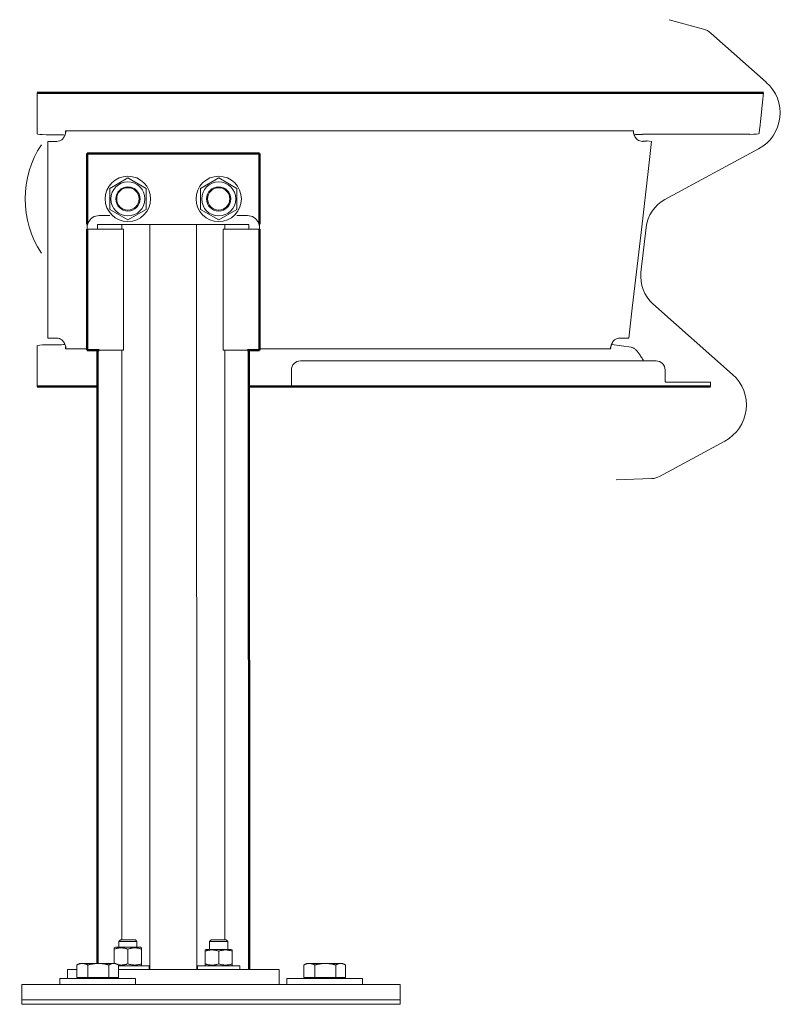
# Model space of a CAD drawing. Header units: metres. Extents: x -699 to 2316, y -1199 to 781.
# Tile 196 of 256: x -27.404 to -26.9, y 1.144 to 1.794. Entities that reach past the tile are written whole.
import ezdxf

# ---------------------------------------------------------------- set-up
doc = ezdxf.new("R2010")
doc.units = ezdxf.units.M
doc.layers.add('N-WE-BV-GELEIDECONSTRUCTIE-GD', color=210, linetype='Continuous', lineweight=50)

# ---------------------------------------------------------------- blocks, each defined once
blk = doc.blocks.new('EDSP-KW')
at = {"layer": 'N-WE-BV-GELEIDECONSTRUCTIE-GD', "color": 8, "lineweight": 13}
for p, q in [((0.29767, 0.65039), (0.32034, 0.64417)), ((0.32513, 0.64157), (0.36184, 0.60901)), ((-0.12, 0.596), (-0.12, 0.602)), ((0.36, 0.60201), (0.35934, 0.59601)), ((-0.12, 0.596), (-0.12, 0.585)), ((0.35813, 0.58501), (0.35934, 0.59601)), ((-0.12, 0.585), (-0.12, 0.57899)), ((-0.12, 0.57899), (-0.12, 0.57793)), ((0.35738, 0.57817), (0.35747, 0.579)), ((0.35747, 0.579), (0.35813, 0.58501)), ((-0.12, 0.57793), (-0.12, 0.57494)), ((-0.10699, 0.57441), (-0.114, 0.57441)), ((-0.10116, 0.57699), (0.27399, 0.577)), ((-0.10116, 0.57543), (-0.10116, 0.57699)), ((0.27399, 0.577), (0.27399, 0.57711)), ((0.27399, 0.577), (0.27399, 0.57651)), ((0.35102, 0.57466), (0.27999, 0.57466)), ((0.35706, 0.57519), (0.35738, 0.57817)), ((-0.113, 0.57), (-0.107, 0.57)), ((-0.113, 0.57), (-0.113, 0.44)), ((-0.10699, 0.57), (-0.107, 0.57)), ((0.286, 0.57001), (0.28302, 0.57035)), ((0.286, 0.57001), (0.28371, 0.55014)), ((0.35677, 0.56507), (0.29489, 0.53158)), ((0.27949, 0.51357), (0.28371, 0.55014)), ((-0.072, 0.53893), (-0.06, 0.54586)), ((-0.06, 0.54586), (-0.048, 0.53893)), ((-0.012, 0.53893), (0, 0.54586)), ((0, 0.54586), (0.012, 0.53893)), ((-0.072, 0.52507), (-0.072, 0.53893)), ((-0.048, 0.53893), (-0.048, 0.52507)), ((-0.012, 0.52507), (-0.012, 0.53893)), ((0.012, 0.53893), (0.012, 0.52507)), ((-0.079, 0.521), (-0.072, 0.521)), ((-0.06, 0.51814), (-0.072, 0.52507)), ((-0.048, 0.52507), (-0.06, 0.51814)), ((0, 0.51814), (-0.012, 0.52507)), ((0.012, 0.52507), (0, 0.51814)), ((0.012, 0.521), (0.019, 0.521)), ((-0.087, 0.51535), (-0.08665, 0.51535)), ((-0.087, 0.513), (-0.087, 0.51535)), ((-0.08, 0.515), (-0.0718, 0.515)), ((-0.08, 0.512), (-0.08, 0.515)), ((-0.064, 0.515), (-0.0718, 0.515)), ((-0.04542, 0.515), (-0.064, 0.515)), ((-0.064, 0.512), (-0.064, 0.515)), ((-0.04541, 0.023), (-0.04542, 0.515)), ((-0.04542, 0.515), (-0.03892, 0.515)), ((-0.02108, 0.515), (-0.03892, 0.515)), ((-0.02108, 0.515), (-0.01458, 0.515)), ((-0.01456, 0.023), (-0.01458, 0.515)), ((0.004, 0.515), (-0.01458, 0.515)), ((0.004, 0.512), (0.004, 0.515)), ((0.0118, 0.515), (0.004, 0.515)), ((0.0118, 0.515), (0.02, 0.515)), ((0.02, 0.512), (0.02, 0.515)), ((0.02665, 0.51536), (0.027, 0.51536)), ((0.027, 0.51536), (0.027, 0.513)), ((-0.087, 0.512), (-0.087, 0.513)), ((-0.087, 0.512), (-0.079, 0.512)), ((-0.063, 0.512), (-0.079, 0.512)), ((-0.063, 0.432), (-0.063, 0.512)), ((0.019, 0.512), (0.003, 0.512)), ((0.003, 0.432), (0.003, 0.512)), ((0.019, 0.512), (0.027, 0.512)), ((0.027, 0.513), (0.027, 0.512)), ((0.27605, 0.48376), (0.27949, 0.51357)), ((0.27605, 0.48376), (0.27949, 0.51357)), ((0.28247, 0.51322), (0.27903, 0.48342)), ((0.27329, 0.45988), (0.27605, 0.48376)), ((0.28694, 0.46272), (0.33957, 0.41602)), ((0.27329, 0.45988), (0.271, 0.44001)), ((-0.113, 0.44), (-0.107, 0.44)), ((-0.107, 0.44), (-0.10699, 0.44)), ((0.25985, 0.43586), (0.27257, 0.43401)), ((0.26496, 0.44001), (0.26496, 0.44001)), ((-0.12, 0.43506), (-0.12, 0.43207)), ((-0.12, 0.43101), (-0.12, 0.43207)), ((-0.12, 0.411), (-0.12, 0.43101)), ((-0.114, 0.43559), (-0.10699, 0.43559)), ((-0.10116, 0.43301), (-0.10116, 0.43457)), ((-0.10116, 0.43301), (-0.087, 0.43301)), ((-0.079, 0.432), (-0.063, 0.432)), ((-0.06398, 0.04252), (-0.064, 0.432)), ((0.003, 0.432), (0.019, 0.432)), ((0.00402, 0.04252), (0.004, 0.432)), ((0.027, 0.43301), (0.25913, 0.43302)), ((0.054, 0.425), (0.289, 0.42501)), ((0.048, 0.419), (0.048, 0.414)), ((0.295, 0.41177), (0.295, 0.41901)), ((-0.12, 0.411), (-0.12, 0.408)), ((0.048, 0.408), (0.048, 0.414)), ((0.298, 0.41101), (0.29577, 0.41101)), ((0.298, 0.41101), (0.319, 0.41101)), ((0.319, 0.41101), (0.325, 0.41101)), ((0.325, 0.40801), (0.325, 0.41101)), ((0.33451, 0.37208), (0.29135, 0.34873)), ((0.28609, 0.34729), (0.2626, 0.3464)), ((-0.06493, 0.04252), (-0.066, 0.04144)), ((-0.054, 0.04144), (-0.066, 0.04144)), ((-0.066, 0.0377), (-0.066, 0.04144)), ((-0.06493, 0.04252), (-0.05507, 0.04252)), ((-0.05507, 0.04252), (-0.054, 0.04144)), ((-0.054, 0.0377), (-0.054, 0.04144)), ((-0.00493, 0.04252), (-0.006, 0.04144)), ((0.006, 0.04144), (-0.006, 0.04144)), ((-0.006, 0.0363), (-0.006, 0.04144)), ((-0.00493, 0.04252), (0.00493, 0.04252)), ((0.00493, 0.04252), (0.006, 0.04144)), ((0.006, 0.0363), (0.006, 0.04144)), ((-0.06825, 0.0377), (-0.069, 0.03727)), ((-0.069, 0.03646), (-0.069, 0.03727)), ((-0.069, 0.03646), (-0.069, 0.027)), ((-0.05175, 0.0377), (-0.06825, 0.0377)), ((-0.06, 0.03646), (-0.06, 0.02674)), ((-0.05175, 0.0377), (-0.051, 0.03727)), ((-0.051, 0.03727), (-0.051, 0.03646)), ((-0.051, 0.03646), (-0.051, 0.02674)), ((-0.0083, 0.0363), (-0.009, 0.0359)), ((-0.009, 0.03509), (-0.009, 0.0359)), ((-0.009, 0.03509), (-0.009, 0.02671)), ((0.0083, 0.0363), (-0.0083, 0.0363)), ((0, 0.03509), (0, 0.02671)), ((0.0083, 0.0363), (0.009, 0.0359)), ((0.009, 0.0359), (0.009, 0.03509)), ((0.009, 0.03509), (0.009, 0.02671)), ((-0.092, 0.027), (-0.09355, 0.0261)), ((-0.09014, 0.027), (-0.092, 0.027)), ((-0.07952, 0.027), (-0.09014, 0.027)), ((-0.06938, 0.027), (-0.07952, 0.027)), ((-0.068, 0.027), (-0.06938, 0.027)), ((-0.068, 0.027), (-0.06645, 0.0261)), ((-0.051, 0.02674), (-0.051, 0.02593)), ((-0.009, 0.0259), (-0.009, 0.02671)), ((0.009, 0.02671), (0.009, 0.0259)), ((0.058, 0.027), (0.05645, 0.0261)), ((0.05986, 0.027), (0.058, 0.027)), ((0.07048, 0.027), (0.05986, 0.027)), ((0.08062, 0.027), (0.07048, 0.027)), ((0.082, 0.027), (0.08062, 0.027)), ((0.082, 0.027), (0.08355, 0.0261)), ((-0.1, 0.023), (-0.09385, 0.023)), ((-0.1, 0.017), (-0.1, 0.023)), ((-0.09385, 0.0178), (-0.09385, 0.02593)), ((-0.08644, 0.0178), (-0.08644, 0.02593)), ((-0.0726, 0.0178), (-0.0726, 0.02593)), ((-0.06615, 0.0178), (-0.06615, 0.02593)), ((-0.06615, 0.0255), (-0.046, 0.0255)), ((-0.06615, 0.023), (-0.06524, 0.023)), ((-0.06524, 0.023), (0.00524, 0.023)), ((-0.05175, 0.0255), (-0.051, 0.02593)), ((-0.046, 0.023), (-0.046, 0.0255)), ((-0.014, 0.0255), (0.014, 0.0255)), ((-0.014, 0.023), (-0.014, 0.0255)), ((-0.0083, 0.0255), (-0.009, 0.0259)), ((0.00524, 0.023), (0.00947, 0.023)), ((0.0083, 0.0255), (0.009, 0.0259)), ((0.00947, 0.023), (0.04, 0.023)), ((0.014, 0.023), (0.014, 0.0255)), ((0.04, 0.013), (0.04, 0.023)), ((0.05615, 0.0178), (0.05615, 0.02593)), ((0.06356, 0.0178), (0.06356, 0.02593)), ((0.0774, 0.0178), (0.0774, 0.02593)), ((0.08385, 0.0178), (0.08385, 0.02593)), ((-0.055, 0.017), (-0.105, 0.017)), ((-0.105, 0.017), (-0.105, 0.013)), ((-0.08644, 0.0178), (-0.09385, 0.0178)), ((-0.09125, 0.0178), (-0.09125, 0.017)), ((-0.0726, 0.0178), (-0.08644, 0.0178)), ((-0.06615, 0.0178), (-0.0726, 0.0178)), ((-0.06876, 0.0178), (-0.06876, 0.017)), ((-0.055, 0.017), (-0.055, 0.013)), ((0.095, 0.017), (0.045, 0.017)), ((0.045, 0.017), (0.045, 0.013)), ((0.06356, 0.0178), (0.05615, 0.0178)), ((0.05875, 0.0178), (0.05875, 0.017)), ((0.0774, 0.0178), (0.06356, 0.0178)), ((0.08385, 0.0178), (0.0774, 0.0178)), ((0.08124, 0.0178), (0.08124, 0.017)), ((0.095, 0.017), (0.095, 0.013)), ((-0.13, 0.013), (-0.13, 0.003)), ((0.12, 0.013), (-0.13, 0.013)), ((0.12, 0.003), (0.12, 0.013)), ((-0.13, 0.003), (0.12, 0.003)), ((-0.13, 0.003), (-0.13, 0)), ((0.12, 0.003), (-0.13, 0.003)), ((0.12, 0), (-0.13, 0)), ((0.12, 0), (0.12, 0.003))]:
    blk.add_line(p, q, dxfattribs=at)
at = {"layer": 'N-WE-BV-GELEIDECONSTRUCTIE-GD'}
for p, q in [((-0.12, 0.602), (0.36, 0.60201)), ((-0.087, 0.562), (-0.083, 0.562)), ((-0.087, 0.51535), (-0.087, 0.562)), ((-0.079, 0.562), (-0.083, 0.562)), ((0.019, 0.562), (-0.079, 0.562)), ((0.023, 0.562), (0.019, 0.562)), ((0.023, 0.562), (0.027, 0.562)), ((0.027, 0.562), (0.027, 0.51536)), ((-0.087, 0.432), (-0.087, 0.512)), ((0.027, 0.432), (0.027, 0.512)), ((-0.079, 0.432), (-0.087, 0.432)), ((-0.07998, 0.027), (-0.08, 0.432)), ((0.027, 0.432), (0.019, 0.432)), ((0.02002, 0.023), (0.02, 0.432)), ((-0.114, 0.408), (-0.12, 0.408)), ((-0.08, 0.408), (-0.114, 0.408)), ((0.042, 0.408), (0.02, 0.408)), ((0.042, 0.408), (0.048, 0.408)), ((0.048, 0.408), (0.29577, 0.40801)), ((0.29577, 0.40801), (0.298, 0.40801)), ((0.319, 0.40801), (0.298, 0.40801)), ((0.325, 0.40801), (0.319, 0.40801))]:
    blk.add_line(p, q, dxfattribs=at)
at = {"layer": 'N-WE-BV-GELEIDECONSTRUCTIE-GD', "color": 8, "lineweight": 13, "flags": 128}
for points in [[(-0.10116, 0.57699), (-0.1011, 0.57693), (-0.10105, 0.57685), (-0.10101, 0.57674), (-0.101, 0.57661), (-0.10099, 0.57644), (-0.10101, 0.57625), (-0.10103, 0.57603), (-0.10108, 0.57579), (-0.10114, 0.57553), (-0.10121, 0.57525), (-0.1013, 0.57495), (-0.1014, 0.57464), (-0.10152, 0.57432), (-0.10165, 0.574), (-0.1018, 0.57367), (-0.10196, 0.57334), (-0.10213, 0.57302), (-0.10231, 0.5727), (-0.10251, 0.57238), (-0.10272, 0.57208), (-0.10294, 0.57179), (-0.10317, 0.57152), (-0.10341, 0.57125), (-0.10366, 0.57101)], [(0.27665, 0.57102), (0.27645, 0.57122), (0.27626, 0.57142), (0.27607, 0.57164), (0.27589, 0.57187), (0.27571, 0.5721), (0.27554, 0.57234), (0.27538, 0.57259), (0.27523, 0.57285), (0.27508, 0.57311), (0.27495, 0.57337), (0.27482, 0.57363), (0.2747, 0.5739), (0.27459, 0.57416), (0.27448, 0.57442), (0.27439, 0.57468), (0.27431, 0.57492), (0.27423, 0.57517), (0.27417, 0.5754), (0.27411, 0.57562), (0.27407, 0.57583), (0.27403, 0.57602), (0.27401, 0.5762), (0.27399, 0.57636), (0.27399, 0.57651)], [(0.27996, 0.57001), (0.28016, 0.57002), (0.28035, 0.57003), (0.28055, 0.57004), (0.28074, 0.57005), (0.28093, 0.57006), (0.28112, 0.57008), (0.2813, 0.57009), (0.28148, 0.57011), (0.28165, 0.57012), (0.28181, 0.57014), (0.28196, 0.57015), (0.28211, 0.57017), (0.28225, 0.57019), (0.28237, 0.5702), (0.28249, 0.57022), (0.2826, 0.57024), (0.28269, 0.57025), (0.28278, 0.57027), (0.28285, 0.57028), (0.28291, 0.5703), (0.28295, 0.57031), (0.28299, 0.57033), (0.28301, 0.57034), (0.28302, 0.57035)], [(-0.087, 0.513), (-0.087, 0.51324), (-0.08698, 0.51349), (-0.08697, 0.51372), (-0.08694, 0.51395), (-0.08691, 0.51417), (-0.08688, 0.51438), (-0.08684, 0.51459), (-0.0868, 0.51478), (-0.08675, 0.51497), (-0.08671, 0.51515), (-0.08666, 0.51531), (-0.08661, 0.51547), (-0.08656, 0.51561), (-0.08652, 0.51574), (-0.08647, 0.51585), (-0.08643, 0.51596), (-0.0864, 0.51605), (-0.08636, 0.51614), (-0.08633, 0.5162), (-0.08631, 0.51626), (-0.08629, 0.51631), (-0.08627, 0.51634), (-0.08626, 0.51636), (-0.08626, 0.51636)], [(0.02626, 0.51637), (0.02626, 0.51636), (0.02627, 0.51634), (0.02629, 0.51631), (0.02631, 0.51626), (0.02633, 0.51621), (0.02636, 0.51614), (0.0264, 0.51606), (0.02643, 0.51596), (0.02647, 0.51586), (0.02652, 0.51574), (0.02656, 0.51561), (0.02661, 0.51547), (0.02666, 0.51532), (0.02671, 0.51515), (0.02675, 0.51497), (0.0268, 0.51479), (0.02684, 0.51459), (0.02688, 0.51439), (0.02691, 0.51417), (0.02694, 0.51395), (0.02697, 0.51372), (0.02698, 0.51349), (0.027, 0.51325), (0.027, 0.513)], [(-0.10365, 0.43899), (-0.1034, 0.43874), (-0.10316, 0.43848), (-0.10293, 0.4382), (-0.10272, 0.43791), (-0.10251, 0.43761), (-0.10231, 0.4373), (-0.10212, 0.43698), (-0.10195, 0.43665), (-0.10179, 0.43633), (-0.10165, 0.436), (-0.10152, 0.43567), (-0.1014, 0.43535), (-0.10129, 0.43505), (-0.10121, 0.43475), (-0.10113, 0.43447), (-0.10107, 0.43421), (-0.10103, 0.43397), (-0.101, 0.43375), (-0.10099, 0.43355), (-0.10099, 0.43339), (-0.10101, 0.43325), (-0.10104, 0.43314), (-0.10109, 0.43306), (-0.10116, 0.43301)], [(0.25913, 0.43302), (0.25907, 0.43307), (0.25902, 0.43315), (0.25898, 0.43326), (0.25897, 0.4334), (0.25896, 0.43357), (0.25898, 0.43376), (0.259, 0.43398), (0.25905, 0.43422), (0.25911, 0.43448), (0.25918, 0.43476), (0.25927, 0.43506), (0.25937, 0.43537), (0.25949, 0.43568), (0.25962, 0.43601), (0.25977, 0.43634), (0.25993, 0.43666), (0.2601, 0.43699), (0.26028, 0.43731), (0.26048, 0.43762), (0.26069, 0.43793), (0.26091, 0.43822), (0.26114, 0.43849), (0.26138, 0.43875), (0.26163, 0.439)], [(0.271, 0.44001), (0.27099, 0.44), (0.27095, 0.43999), (0.27088, 0.43998), (0.27079, 0.43997), (0.27067, 0.43996), (0.27053, 0.43995), (0.27037, 0.43995), (0.27018, 0.43994), (0.26997, 0.43994), (0.26974, 0.43993), (0.26949, 0.43993), (0.26922, 0.43993), (0.26893, 0.43993), (0.26862, 0.43993), (0.2683, 0.43993), (0.26797, 0.43994), (0.26762, 0.43994), (0.26726, 0.43995), (0.26689, 0.43996), (0.26652, 0.43997), (0.26613, 0.43998), (0.26575, 0.43999), (0.26536, 0.44), (0.26496, 0.44001)], [(0.27257, 0.43401), (0.27291, 0.43394), (0.27325, 0.43383), (0.27359, 0.4337), (0.27393, 0.43354), (0.27427, 0.43334), (0.27461, 0.43312), (0.27495, 0.43287), (0.27529, 0.43259), (0.27563, 0.43228), (0.27597, 0.43195), (0.2763, 0.43159), (0.27664, 0.43121), (0.27698, 0.4308), (0.27732, 0.43036), (0.27766, 0.42991), (0.278, 0.42943), (0.27834, 0.42894), (0.27868, 0.42842), (0.27902, 0.42789), (0.27936, 0.42734), (0.2797, 0.42678), (0.28004, 0.4262), (0.28038, 0.42561), (0.28072, 0.42501)], [(0.29577, 0.41101), (0.2957, 0.41101), (0.29564, 0.41101), (0.29559, 0.41102), (0.29553, 0.41103), (0.29548, 0.41104), (0.29542, 0.41105), (0.29538, 0.41106), (0.29533, 0.41108), (0.29528, 0.4111), (0.29524, 0.41113), (0.29521, 0.41115), (0.29517, 0.41118), (0.29514, 0.41122), (0.29511, 0.41126), (0.29509, 0.4113), (0.29507, 0.41134), (0.29505, 0.41139), (0.29504, 0.41143), (0.29503, 0.41148), (0.29502, 0.41154), (0.29501, 0.41159), (0.29501, 0.41165), (0.295, 0.41171), (0.295, 0.41177)], [(-0.06, 0.03646), (-0.06043, 0.0366), (-0.06084, 0.03672), (-0.06124, 0.03683), (-0.06162, 0.03692), (-0.062, 0.03701), (-0.06237, 0.03708), (-0.06274, 0.03714), (-0.0631, 0.03718), (-0.06345, 0.03722), (-0.0638, 0.03725), (-0.06415, 0.03726), (-0.0645, 0.03727), (-0.06485, 0.03726), (-0.0652, 0.03725), (-0.06555, 0.03722), (-0.0659, 0.03718), (-0.06626, 0.03714), (-0.06663, 0.03708), (-0.067, 0.03701), (-0.06738, 0.03692), (-0.06776, 0.03683), (-0.06816, 0.03672), (-0.06857, 0.0366), (-0.069, 0.03646)], [(-0.051, 0.03646), (-0.05143, 0.0366), (-0.05184, 0.03672), (-0.05224, 0.03683), (-0.05262, 0.03692), (-0.053, 0.03701), (-0.05337, 0.03708), (-0.05374, 0.03714), (-0.0541, 0.03718), (-0.05445, 0.03722), (-0.0548, 0.03725), (-0.05515, 0.03726), (-0.0555, 0.03727), (-0.05585, 0.03726), (-0.0562, 0.03725), (-0.05655, 0.03722), (-0.0569, 0.03718), (-0.05726, 0.03714), (-0.05763, 0.03708), (-0.058, 0.03701), (-0.05838, 0.03692), (-0.05876, 0.03683), (-0.05916, 0.03672), (-0.05957, 0.0366), (-0.06, 0.03646)], [(0, 0.03509), (-0.00043, 0.03523), (-0.00084, 0.03535), (-0.00124, 0.03546), (-0.00162, 0.03555), (-0.002, 0.03564), (-0.00237, 0.03571), (-0.00274, 0.03576), (-0.0031, 0.03581), (-0.00345, 0.03585), (-0.0038, 0.03588), (-0.00415, 0.03589), (-0.0045, 0.0359), (-0.00485, 0.03589), (-0.0052, 0.03588), (-0.00555, 0.03585), (-0.0059, 0.03581), (-0.00626, 0.03576), (-0.00663, 0.03571), (-0.007, 0.03564), (-0.00738, 0.03555), (-0.00776, 0.03546), (-0.00816, 0.03535), (-0.00857, 0.03523), (-0.009, 0.03509)], [(0.009, 0.03509), (0.00857, 0.03523), (0.00816, 0.03535), (0.00776, 0.03546), (0.00738, 0.03555), (0.007, 0.03564), (0.00663, 0.03571), (0.00626, 0.03576), (0.0059, 0.03581), (0.00555, 0.03585), (0.0052, 0.03588), (0.00485, 0.03589), (0.0045, 0.0359), (0.00415, 0.03589), (0.0038, 0.03588), (0.00345, 0.03585), (0.0031, 0.03581), (0.00274, 0.03576), (0.00237, 0.03571), (0.002, 0.03564), (0.00162, 0.03555), (0.00124, 0.03546), (0.00084, 0.03535), (0.00043, 0.03523), (0, 0.03509)], [(-0.09014, 0.027), (-0.09029, 0.027), (-0.09044, 0.02699), (-0.09059, 0.02698), (-0.09074, 0.02697), (-0.09088, 0.02695), (-0.09103, 0.02693), (-0.09118, 0.02691), (-0.09133, 0.02688), (-0.09148, 0.02685), (-0.09163, 0.02682), (-0.09178, 0.02678), (-0.09193, 0.02674), (-0.09208, 0.02669), (-0.09223, 0.02664), (-0.09239, 0.02659), (-0.09254, 0.02653), (-0.0927, 0.02647), (-0.09286, 0.02641), (-0.09302, 0.02634), (-0.09318, 0.02626), (-0.09334, 0.02619), (-0.09351, 0.0261), (-0.09368, 0.02602), (-0.09385, 0.02593)], [(-0.09385, 0.02593), (-0.09383, 0.02594), (-0.09382, 0.02594), (-0.09381, 0.02595), (-0.0938, 0.02596), (-0.09378, 0.02597), (-0.09377, 0.02597), (-0.09376, 0.02598), (-0.09375, 0.02599), (-0.09374, 0.026), (-0.09372, 0.026), (-0.09371, 0.02601), (-0.0937, 0.02602), (-0.09369, 0.02602), (-0.09367, 0.02603), (-0.09366, 0.02604), (-0.09365, 0.02605), (-0.09364, 0.02605), (-0.09363, 0.02606), (-0.09361, 0.02607), (-0.0936, 0.02607), (-0.09359, 0.02608), (-0.09358, 0.02609), (-0.09357, 0.0261), (-0.09355, 0.0261)], [(-0.08644, 0.02593), (-0.08661, 0.02602), (-0.08678, 0.0261), (-0.08695, 0.02619), (-0.08711, 0.02626), (-0.08727, 0.02634), (-0.08743, 0.02641), (-0.08759, 0.02647), (-0.08775, 0.02653), (-0.0879, 0.02659), (-0.08806, 0.02664), (-0.08821, 0.02669), (-0.08836, 0.02674), (-0.08851, 0.02678), (-0.08866, 0.02682), (-0.08881, 0.02685), (-0.08896, 0.02688), (-0.08911, 0.02691), (-0.08926, 0.02693), (-0.0894, 0.02695), (-0.08955, 0.02697), (-0.0897, 0.02698), (-0.08985, 0.02699), (-0.09, 0.027), (-0.09014, 0.027)], [(-0.07952, 0.027), (-0.0798, 0.027), (-0.08007, 0.02699), (-0.08035, 0.02698), (-0.08063, 0.02697), (-0.0809, 0.02695), (-0.08118, 0.02693), (-0.08146, 0.02691), (-0.08173, 0.02688), (-0.08201, 0.02685), (-0.08229, 0.02682), (-0.08257, 0.02678), (-0.08286, 0.02674), (-0.08314, 0.02669), (-0.08343, 0.02664), (-0.08371, 0.02659), (-0.084, 0.02653), (-0.0843, 0.02647), (-0.08459, 0.02641), (-0.08489, 0.02634), (-0.08519, 0.02626), (-0.0855, 0.02619), (-0.08581, 0.0261), (-0.08612, 0.02602), (-0.08644, 0.02593)], [(-0.0726, 0.02593), (-0.07292, 0.02602), (-0.07323, 0.0261), (-0.07354, 0.02619), (-0.07385, 0.02626), (-0.07415, 0.02634), (-0.07445, 0.02641), (-0.07474, 0.02647), (-0.07504, 0.02653), (-0.07533, 0.02659), (-0.07562, 0.02664), (-0.0759, 0.02669), (-0.07619, 0.02674), (-0.07647, 0.02678), (-0.07675, 0.02682), (-0.07703, 0.02685), (-0.07731, 0.02688), (-0.07758, 0.02691), (-0.07786, 0.02693), (-0.07814, 0.02695), (-0.07841, 0.02697), (-0.07869, 0.02698), (-0.07897, 0.02699), (-0.07924, 0.027), (-0.07952, 0.027)], [(-0.06938, 0.027), (-0.06951, 0.027), (-0.06963, 0.02699), (-0.06976, 0.02698), (-0.06989, 0.02697), (-0.07002, 0.02695), (-0.07015, 0.02693), (-0.07028, 0.02691), (-0.07041, 0.02688), (-0.07054, 0.02685), (-0.07067, 0.02682), (-0.0708, 0.02678), (-0.07093, 0.02674), (-0.07106, 0.02669), (-0.07119, 0.02664), (-0.07133, 0.02659), (-0.07146, 0.02653), (-0.0716, 0.02647), (-0.07174, 0.02641), (-0.07188, 0.02634), (-0.07202, 0.02626), (-0.07216, 0.02619), (-0.0723, 0.0261), (-0.07245, 0.02602), (-0.0726, 0.02593)], [(-0.06615, 0.02593), (-0.0663, 0.02602), (-0.06645, 0.0261), (-0.06659, 0.02619), (-0.06674, 0.02626), (-0.06688, 0.02634), (-0.06702, 0.02641), (-0.06715, 0.02647), (-0.06729, 0.02653), (-0.06743, 0.02659), (-0.06756, 0.02664), (-0.06769, 0.02669), (-0.06782, 0.02674), (-0.06796, 0.02678), (-0.06809, 0.02682), (-0.06822, 0.02685), (-0.06835, 0.02688), (-0.06848, 0.02691), (-0.0686, 0.02693), (-0.06873, 0.02695), (-0.06886, 0.02697), (-0.06899, 0.02698), (-0.06912, 0.02699), (-0.06925, 0.027), (-0.06938, 0.027)], [(-0.06642, 0.02609), (-0.06616, 0.02605), (-0.0659, 0.02602), (-0.06564, 0.02599), (-0.06538, 0.02597), (-0.06513, 0.02595), (-0.06488, 0.02594), (-0.06462, 0.02593), (-0.06437, 0.02593), (-0.06412, 0.02594), (-0.06386, 0.02595), (-0.06361, 0.02597), (-0.06335, 0.02599), (-0.06309, 0.02602), (-0.06283, 0.02605), (-0.06257, 0.02609), (-0.0623, 0.02614), (-0.06203, 0.02619), (-0.06176, 0.02624), (-0.06148, 0.02631), (-0.0612, 0.02638), (-0.06091, 0.02646), (-0.06061, 0.02654), (-0.06031, 0.02664), (-0.06, 0.02674)], [(-0.06, 0.02674), (-0.05957, 0.0266), (-0.05916, 0.02648), (-0.05876, 0.02637), (-0.05838, 0.02628), (-0.058, 0.02619), (-0.05763, 0.02612), (-0.05726, 0.02606), (-0.0569, 0.02602), (-0.05655, 0.02598), (-0.0562, 0.02595), (-0.05585, 0.02594), (-0.0555, 0.02593), (-0.05515, 0.02594), (-0.0548, 0.02595), (-0.05445, 0.02598), (-0.0541, 0.02602), (-0.05374, 0.02606), (-0.05337, 0.02612), (-0.053, 0.02619), (-0.05262, 0.02628), (-0.05224, 0.02637), (-0.05184, 0.02648), (-0.05143, 0.0266), (-0.051, 0.02674)], [(-0.009, 0.02671), (-0.00857, 0.02657), (-0.00816, 0.02645), (-0.00776, 0.02634), (-0.00738, 0.02625), (-0.007, 0.02616), (-0.00663, 0.02609), (-0.00626, 0.02604), (-0.0059, 0.02599), (-0.00555, 0.02595), (-0.0052, 0.02592), (-0.00485, 0.02591), (-0.0045, 0.0259), (-0.00415, 0.02591), (-0.0038, 0.02592), (-0.00345, 0.02595), (-0.0031, 0.02599), (-0.00274, 0.02604), (-0.00237, 0.02609), (-0.002, 0.02616), (-0.00162, 0.02625), (-0.00124, 0.02634), (-0.00084, 0.02645), (-0.00043, 0.02657), (0, 0.02671)], [(0, 0.02671), (0.00043, 0.02657), (0.00084, 0.02645), (0.00124, 0.02634), (0.00162, 0.02625), (0.002, 0.02616), (0.00237, 0.02609), (0.00274, 0.02604), (0.0031, 0.02599), (0.00345, 0.02595), (0.0038, 0.02592), (0.00415, 0.02591), (0.0045, 0.0259), (0.00485, 0.02591), (0.0052, 0.02592), (0.00555, 0.02595), (0.0059, 0.02599), (0.00626, 0.02604), (0.00663, 0.02609), (0.007, 0.02616), (0.00738, 0.02625), (0.00776, 0.02634), (0.00816, 0.02645), (0.00857, 0.02657), (0.009, 0.02671)], [(0.05986, 0.027), (0.05971, 0.027), (0.05956, 0.02699), (0.05941, 0.02698), (0.05926, 0.02697), (0.05912, 0.02695), (0.05897, 0.02693), (0.05882, 0.02691), (0.05867, 0.02688), (0.05852, 0.02685), (0.05837, 0.02682), (0.05822, 0.02678), (0.05807, 0.02674), (0.05792, 0.02669), (0.05777, 0.02664), (0.05761, 0.02659), (0.05746, 0.02653), (0.0573, 0.02647), (0.05714, 0.02641), (0.05698, 0.02634), (0.05682, 0.02626), (0.05666, 0.02619), (0.05649, 0.0261), (0.05632, 0.02602), (0.05615, 0.02593)], [(0.05615, 0.02593), (0.05617, 0.02594), (0.05618, 0.02594), (0.05619, 0.02595), (0.0562, 0.02596), (0.05622, 0.02597), (0.05623, 0.02597), (0.05624, 0.02598), (0.05625, 0.02599), (0.05626, 0.026), (0.05628, 0.026), (0.05629, 0.02601), (0.0563, 0.02602), (0.05631, 0.02602), (0.05633, 0.02603), (0.05634, 0.02604), (0.05635, 0.02605), (0.05636, 0.02605), (0.05637, 0.02606), (0.05639, 0.02607), (0.0564, 0.02607), (0.05641, 0.02608), (0.05642, 0.02609), (0.05643, 0.0261), (0.05645, 0.0261)], [(0.06356, 0.02593), (0.06339, 0.02602), (0.06322, 0.0261), (0.06305, 0.02619), (0.06289, 0.02626), (0.06273, 0.02634), (0.06257, 0.02641), (0.06241, 0.02647), (0.06225, 0.02653), (0.0621, 0.02659), (0.06194, 0.02664), (0.06179, 0.02669), (0.06164, 0.02674), (0.06149, 0.02678), (0.06134, 0.02682), (0.06119, 0.02685), (0.06104, 0.02688), (0.06089, 0.02691), (0.06074, 0.02693), (0.0606, 0.02695), (0.06045, 0.02697), (0.0603, 0.02698), (0.06015, 0.02699), (0.06, 0.027), (0.05986, 0.027)], [(0.07048, 0.027), (0.0702, 0.027), (0.06993, 0.02699), (0.06965, 0.02698), (0.06937, 0.02697), (0.0691, 0.02695), (0.06882, 0.02693), (0.06854, 0.02691), (0.06827, 0.02688), (0.06799, 0.02685), (0.06771, 0.02682), (0.06743, 0.02678), (0.06714, 0.02674), (0.06686, 0.02669), (0.06657, 0.02664), (0.06629, 0.02659), (0.066, 0.02653), (0.0657, 0.02647), (0.06541, 0.02641), (0.06511, 0.02634), (0.06481, 0.02626), (0.0645, 0.02619), (0.06419, 0.0261), (0.06388, 0.02602), (0.06356, 0.02593)], [(0.0774, 0.02593), (0.07708, 0.02602), (0.07677, 0.0261), (0.07646, 0.02619), (0.07615, 0.02626), (0.07585, 0.02634), (0.07555, 0.02641), (0.07526, 0.02647), (0.07496, 0.02653), (0.07467, 0.02659), (0.07438, 0.02664), (0.0741, 0.02669), (0.07381, 0.02674), (0.07353, 0.02678), (0.07325, 0.02682), (0.07297, 0.02685), (0.07269, 0.02688), (0.07242, 0.02691), (0.07214, 0.02693), (0.07186, 0.02695), (0.07159, 0.02697), (0.07131, 0.02698), (0.07103, 0.02699), (0.07076, 0.027), (0.07048, 0.027)], [(0.08062, 0.027), (0.08049, 0.027), (0.08037, 0.02699), (0.08024, 0.02698), (0.08011, 0.02697), (0.07998, 0.02695), (0.07985, 0.02693), (0.07972, 0.02691), (0.07959, 0.02688), (0.07946, 0.02685), (0.07933, 0.02682), (0.0792, 0.02678), (0.07907, 0.02674), (0.07894, 0.02669), (0.07881, 0.02664), (0.07867, 0.02659), (0.07854, 0.02653), (0.0784, 0.02647), (0.07826, 0.02641), (0.07812, 0.02634), (0.07798, 0.02626), (0.07784, 0.02619), (0.0777, 0.0261), (0.07755, 0.02602), (0.0774, 0.02593)], [(0.08385, 0.02593), (0.0837, 0.02602), (0.08355, 0.0261), (0.08341, 0.02619), (0.08326, 0.02626), (0.08312, 0.02634), (0.08298, 0.02641), (0.08285, 0.02647), (0.08271, 0.02653), (0.08257, 0.02659), (0.08244, 0.02664), (0.08231, 0.02669), (0.08218, 0.02674), (0.08204, 0.02678), (0.08191, 0.02682), (0.08178, 0.02685), (0.08165, 0.02688), (0.08152, 0.02691), (0.0814, 0.02693), (0.08127, 0.02695), (0.08114, 0.02697), (0.08101, 0.02698), (0.08088, 0.02699), (0.08075, 0.027), (0.08062, 0.027)]]:
    blk.add_lwpolyline(points, dxfattribs=at)
at = {"layer": 'N-WE-BV-GELEIDECONSTRUCTIE-GD', "color": 8, "lineweight": 13}
for centre, radius in [((-0.06, 0.532), 0.015), ((0, 0.532), 0.015), ((-0.06, 0.532), 0.01125), ((-0.06, 0.532), 0.008), ((-0.06, 0.532), 0.008), ((0, 0.532), 0.01125), ((0, 0.532), 0.008), ((0, 0.532), 0.008), ((-0.06, 0.532), 0.00739), ((0, 0.532), 0.00739)]:
    blk.add_circle(centre, radius, dxfattribs=at)
for centre, radius, start, end in [((0.31717, 0.6326), 0.012, 48.41989, 74.67373), ((0.34392, 0.58881), 0.027, 298.41989, 48.41989), ((-0.06292, 0.532), 0.065, 146.57929, 213.42437), ((-0.10699, 0.576), 0.006, 270.00183, 303.76448), ((0.27999, 0.57601), 0.006, 236.23919, 269.71726), ((0.30631, 0.51047), 0.024, 118.41989, 173.41989), ((-0.079, 0.513), 0.008, 90.00183, 155.13387), ((0.019, 0.513), 0.008, 24.86979, 90.00183), ((0.30287, 0.48067), 0.024, 173.41989, 228.41989), ((-0.10699, 0.434), 0.006, 56.24024, 90.00183), ((0.26496, 0.43401), 0.006, 90.00183, 123.76343), ((0.054, 0.419), 0.006, 90.00183, 180.00183), ((0.289, 0.41901), 0.006, 0.00183, 90.00183), ((0.32166, 0.39583), 0.027, 298.41989, 48.41989), ((0.28564, 0.35928), 0.012, 272.16605, 298.41989)]:
    blk.add_arc(centre, radius, start, end, dxfattribs=at)
for centre, major_axis, ratio, start_param, end_param in [((-0.114, 0.57494), (-0.006, 0), 0.088934, 0, 1.570796), ((-0.10699, 0.57387), (-0.006, 0), 0.088934, 3.59803, 4.712389), ((0.27999, 0.57412), (-0.006, 0), 0.088934, 4.712389, 5.861431), ((0.35102, 0.57519), (0.00604, 0), 0.088408, 4.712389, 6.27349), ((-0.10699, 0.43612), (0.006, 0), 0.088934, 4.712389, 5.826739), ((0.26496, 0.43614), (0.006, 0), 0.088934, 3.598039, 3.691331), ((-0.114, 0.43506), (-0.006, 0), 0.088934, 4.712389, 6.283185)]:
    blk.add_ellipse(centre, major_axis=major_axis, ratio=ratio, start_param=start_param, end_param=end_param, dxfattribs=at)

msp = doc.modelspace()

# ---------------------------------------------------------------- block references
at = {"layer": 'N-WE-BV-GELEIDECONSTRUCTIE-GD'}
msp.add_blockref('EDSP-KW', (-27.27222, 1.14354), dxfattribs=at)

doc.saveas('drawing.dxf')
